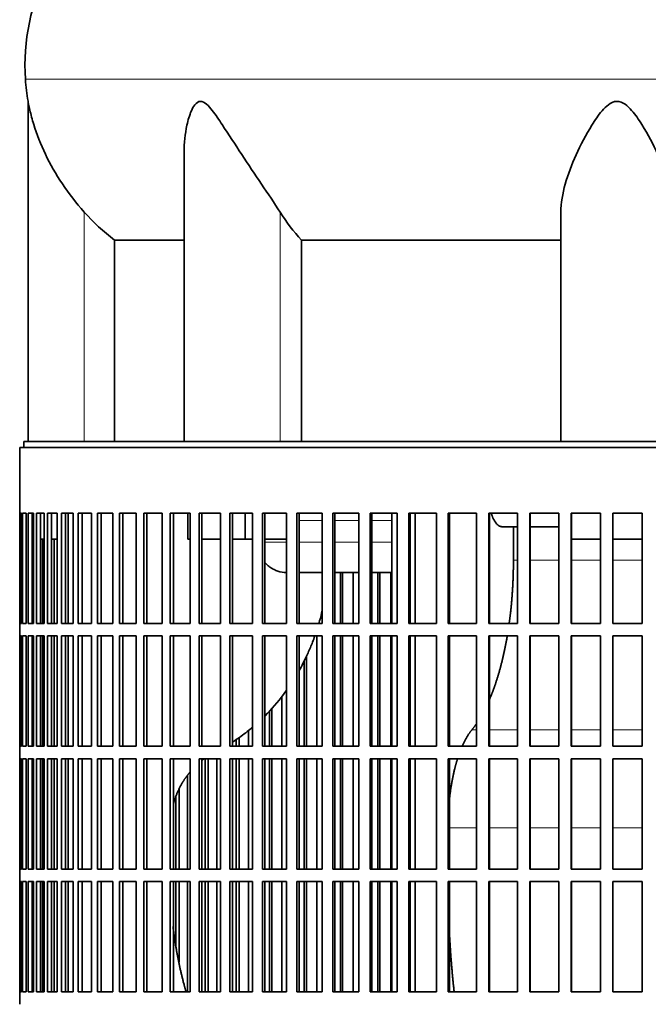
# Model space of a CAD drawing. Header units: millimetres. Extents: x 432 to 1317, y -1117 to 1316.
# Tile 18 of 26: x 940 to 1091, y 152 to 388. Entities that reach past the tile are written whole.
import ezdxf

# ---------------------------------------------------------------- set-up
doc = ezdxf.new("R2010")
doc.units = ezdxf.units.MM
for name, color, linetype in [('VSI344-454_FILTR', 7, 'Continuous'), ('VSI344-454_SUPPO', 7, 'Continuous'), ('VSI344_DIFFUSORE', 7, 'Continuous')]:
    doc.layers.add(name, color=color, linetype=linetype)

# ---------------------------------------------------------------- blocks, each defined once
blk = doc.blocks.new('SE3')
at = {"layer": 'VSI344-454_FILTR', "color": 7, "linetype": 'Continuous', "lineweight": 35}
for p, q in [((939.51, 285.64), (1216.4, 285.64)), ((939.51, 285.64), (939.51, 269.89)), ((939.51, 269.89), (939.51, 269.89)), ((939.51, 243.39), (939.51, 269.89)), ((939.57, 243.39), (939.57, 269.89)), ((939.57, 269.89), (939.94, 269.89)), ((939.94, 243.39), (939.94, 269.89)), ((940.2, 243.39), (940.2, 269.89)), ((940.2, 269.89), (941.05, 269.89)), ((941.05, 243.39), (941.05, 269.89)), ((941.52, 243.39), (941.52, 269.89)), ((941.52, 269.89), (942.86, 269.89)), ((942.5, 243.39), (942.5, 269.89)), ((942.86, 243.39), (942.86, 269.89)), ((943.53, 243.39), (943.53, 269.89)), ((943.53, 269.89), (945.35, 269.89)), ((944.5, 243.39), (944.5, 269.89)), ((945.35, 243.39), (945.35, 269.89)), ((946.23, 243.39), (946.23, 269.89)), ((946.23, 269.89), (948.52, 269.89)), ((947.17, 243.39), (947.17, 269.89)), ((948.52, 243.39), (948.52, 269.89)), ((949.58, 243.39), (949.58, 269.89)), ((949.58, 269.89), (952.33, 269.89)), ((950.51, 243.39), (950.51, 269.89)), ((952.33, 243.39), (952.33, 269.89)), ((953.59, 243.39), (953.59, 269.89)), ((953.59, 269.89), (956.79, 269.89)), ((954.48, 243.39), (954.48, 269.89)), ((956.79, 243.39), (956.79, 269.89)), ((958.23, 243.39), (958.23, 269.89)), ((958.23, 269.89), (961.86, 269.89)), ((959.09, 243.39), (959.09, 269.89)), ((961.86, 243.39), (961.86, 269.89)), ((963.48, 243.39), (963.48, 269.89)), ((963.48, 269.89), (967.52, 269.89)), ((964.3, 243.39), (964.3, 269.89)), ((967.52, 243.39), (967.52, 269.89)), ((969.31, 243.39), (969.31, 269.89)), ((969.31, 269.89), (973.74, 269.89)), ((970.09, 243.39), (970.09, 269.89)), ((973.74, 243.39), (973.74, 269.89)), ((975.69, 243.39), (975.69, 269.89)), ((975.69, 269.89), (980.49, 269.89)), ((976.43, 243.39), (976.43, 269.89)), ((980.49, 243.39), (980.49, 269.89)), ((982.6, 269.89), (987.75, 269.89)), ((982.6, 243.39), (982.6, 269.89)), ((983.28, 243.39), (983.28, 269.89)), ((987.75, 243.39), (987.75, 269.89)), ((990, 269.89), (995.46, 269.89)), ((990, 243.39), (990, 269.89)), ((990.63, 243.39), (990.63, 269.89)), ((995.46, 243.39), (995.46, 269.89)), ((997.85, 269.89), (1003.61, 269.89)), ((997.85, 243.39), (997.85, 269.89)), ((998.42, 243.39), (998.42, 269.89)), ((1003.61, 243.39), (1003.61, 269.89)), ((1006.11, 269.89), (1012.14, 269.89)), ((1006.11, 243.39), (1006.11, 269.89)), ((1006.63, 243.39), (1006.63, 269.89)), ((1012.14, 243.39), (1012.14, 269.89)), ((1014.75, 269.89), (1021.02, 269.89)), ((1014.75, 243.39), (1014.75, 269.89)), ((1015.2, 243.39), (1015.2, 269.89)), ((1021.02, 243.39), (1021.02, 269.89)), ((1023.72, 269.89), (1030.2, 269.89)), ((1023.72, 243.39), (1023.72, 269.89)), ((1024.11, 243.39), (1024.11, 269.89)), ((1030.2, 243.39), (1030.2, 269.89)), ((1032.98, 269.89), (1039.63, 269.89)), ((1032.98, 243.39), (1032.98, 269.89)), ((1033.31, 243.39), (1033.31, 269.89)), ((1039.63, 243.39), (1039.63, 269.89)), ((1042.48, 269.89), (1049.28, 269.89)), ((1042.48, 243.39), (1042.48, 269.89)), ((1042.74, 243.39), (1042.74, 269.89)), ((1049.28, 243.39), (1049.28, 269.89)), ((1052.19, 269.89), (1059.09, 269.89)), ((1052.19, 243.39), (1052.19, 269.89)), ((1052.38, 243.39), (1052.38, 269.89)), ((1059.09, 243.39), (1059.09, 269.89)), ((1062.04, 269.89), (1069.02, 269.89)), ((1062.04, 243.39), (1062.04, 269.89)), ((1062.16, 243.39), (1062.16, 269.89)), ((1069.02, 243.39), (1069.02, 269.89)), ((1071.99, 269.89), (1079.02, 269.89)), ((1071.99, 243.39), (1071.99, 269.89)), ((1072.04, 243.39), (1072.04, 269.89)), ((1079.02, 243.39), (1079.02, 269.89)), ((1082, 269.89), (1089.03, 269.89)), ((1082, 243.39), (1082, 269.89)), ((1089.01, 243.39), (1089.01, 269.89)), ((1089.03, 243.39), (1089.03, 269.89)), ((942.86, 243.39), (942.86, 263.64)), ((945, 243.39), (945, 263.64)), ((947.81, 243.39), (947.81, 263.64)), ((1016.54, 243.39), (1016.54, 255.64)), ((1017.02, 243.39), (1017.02, 255.64)), ((1019.62, 243.39), (1019.62, 255.64)), ((1025.57, 243.39), (1025.57, 255.64)), ((1025.99, 243.39), (1025.99, 255.64)), ((1028.68, 243.39), (1028.68, 255.64)), ((939.51, 243.39), (939.51, 243.39)), ((939.51, 243.39), (939.51, 240.39)), ((939.57, 243.39), (939.94, 243.39)), ((940.2, 243.39), (941.05, 243.39)), ((941.52, 243.39), (942.86, 243.39)), ((943.53, 243.39), (945.35, 243.39)), ((946.23, 243.39), (948.52, 243.39)), ((949.58, 243.39), (952.33, 243.39)), ((953.59, 243.39), (956.79, 243.39)), ((958.23, 243.39), (961.86, 243.39)), ((963.48, 243.39), (967.52, 243.39)), ((969.31, 243.39), (973.74, 243.39)), ((975.69, 243.39), (980.49, 243.39)), ((982.6, 243.39), (987.75, 243.39)), ((990, 243.39), (995.46, 243.39)), ((997.85, 243.39), (1003.61, 243.39)), ((1006.11, 243.39), (1012.14, 243.39)), ((1014.75, 243.39), (1021.02, 243.39)), ((1023.72, 243.39), (1030.2, 243.39)), ((1032.98, 243.39), (1039.63, 243.39)), ((1042.48, 243.39), (1049.28, 243.39)), ((1052.19, 243.39), (1059.09, 243.39)), ((1062.04, 243.39), (1069.02, 243.39)), ((1071.99, 243.39), (1079.02, 243.39)), ((1082, 243.39), (1089.03, 243.39)), ((939.51, 240.39), (939.51, 240.39)), ((939.51, 213.89), (939.51, 240.39)), ((939.57, 213.89), (939.57, 240.39)), ((939.57, 240.39), (939.94, 240.39)), ((939.94, 213.89), (939.94, 240.39)), ((940.2, 213.89), (940.2, 240.39)), ((940.2, 240.39), (941.05, 240.39)), ((941.05, 213.89), (941.05, 240.39)), ((941.52, 213.89), (941.52, 240.39)), ((941.52, 240.39), (942.86, 240.39)), ((942.5, 213.89), (942.5, 240.39)), ((942.86, 213.89), (942.86, 240.39)), ((942.86, 213.89), (942.86, 240.39)), ((943.53, 213.89), (943.53, 240.39)), ((943.53, 240.39), (945.35, 240.39)), ((944.5, 213.89), (944.5, 240.39)), ((945, 213.89), (945, 240.39)), ((945.35, 213.89), (945.35, 240.39)), ((946.23, 213.89), (946.23, 240.39)), ((946.23, 240.39), (948.52, 240.39)), ((947.17, 213.89), (947.17, 240.39)), ((947.81, 213.89), (947.81, 240.39)), ((948.52, 213.89), (948.52, 240.39)), ((949.58, 213.89), (949.58, 240.39)), ((949.58, 240.39), (952.33, 240.39)), ((950.51, 213.89), (950.51, 240.39)), ((952.33, 213.89), (952.33, 240.39)), ((953.59, 213.89), (953.59, 240.39)), ((953.59, 240.39), (956.79, 240.39)), ((954.48, 213.89), (954.48, 240.39)), ((956.79, 213.89), (956.79, 240.39)), ((958.23, 213.89), (958.23, 240.39)), ((958.23, 240.39), (961.86, 240.39)), ((959.09, 213.89), (959.09, 240.39)), ((961.86, 213.89), (961.86, 240.39)), ((963.48, 213.89), (963.48, 240.39)), ((963.48, 240.39), (967.52, 240.39)), ((964.3, 213.89), (964.3, 240.39)), ((967.52, 213.89), (967.52, 240.39)), ((969.31, 213.89), (969.31, 240.39)), ((969.31, 240.39), (973.74, 240.39)), ((970.09, 213.89), (970.09, 240.39)), ((973.74, 213.89), (973.74, 240.39)), ((975.69, 213.89), (975.69, 240.39)), ((975.69, 240.39), (980.49, 240.39)), ((976.43, 213.89), (976.43, 240.39)), ((980.49, 213.89), (980.49, 240.39)), ((982.6, 240.39), (987.75, 240.39)), ((982.6, 213.89), (982.6, 240.39)), ((983.28, 213.89), (983.28, 240.39)), ((987.75, 213.89), (987.75, 240.39)), ((990, 240.39), (995.46, 240.39)), ((990, 213.89), (990, 240.39)), ((990.63, 213.89), (990.63, 240.39)), ((995.46, 213.89), (995.46, 240.39)), ((997.85, 240.39), (1003.61, 240.39)), ((997.85, 213.89), (997.85, 240.39)), ((998.42, 213.89), (998.42, 240.39)), ((1003.61, 213.89), (1003.61, 240.39)), ((1006.11, 240.39), (1012.14, 240.39)), ((1006.11, 213.89), (1006.11, 240.39)), ((1006.63, 213.89), (1006.63, 240.39)), ((1010.87, 213.89), (1010.87, 240.39)), ((1012.14, 213.89), (1012.14, 240.39)), ((1014.75, 240.39), (1021.02, 240.39)), ((1014.75, 213.89), (1014.75, 240.39)), ((1015.2, 213.89), (1015.2, 240.39)), ((1016.54, 213.89), (1016.54, 240.39)), ((1017.02, 213.89), (1017.02, 240.39)), ((1019.62, 213.89), (1019.62, 240.39)), ((1021.02, 213.89), (1021.02, 240.39)), ((1023.72, 240.39), (1030.2, 240.39)), ((1023.72, 213.89), (1023.72, 240.39)), ((1024.11, 213.89), (1024.11, 240.39)), ((1025.57, 213.89), (1025.57, 240.39)), ((1025.99, 213.89), (1025.99, 240.39)), ((1028.68, 213.89), (1028.68, 240.39)), ((1030.2, 213.89), (1030.2, 240.39)), ((1032.98, 240.39), (1039.63, 240.39)), ((1032.98, 213.89), (1032.98, 240.39)), ((1033.31, 213.89), (1033.31, 240.39)), ((1039.63, 213.89), (1039.63, 240.39)), ((1042.48, 240.39), (1049.28, 240.39)), ((1042.48, 213.89), (1042.48, 240.39)), ((1042.74, 213.89), (1042.74, 240.39)), ((1049.28, 213.89), (1049.28, 240.39)), ((1052.19, 240.39), (1059.09, 240.39)), ((1052.19, 213.89), (1052.19, 240.39)), ((1052.38, 213.89), (1052.38, 240.39)), ((1059.09, 213.89), (1059.09, 240.39)), ((1062.04, 240.39), (1069.02, 240.39)), ((1062.04, 213.89), (1062.04, 240.39)), ((1062.16, 213.89), (1062.16, 240.39)), ((1069.02, 213.89), (1069.02, 240.39)), ((1071.99, 240.39), (1079.02, 240.39)), ((1071.99, 213.89), (1071.99, 240.39)), ((1072.04, 213.89), (1072.04, 240.39)), ((1079.02, 213.89), (1079.02, 240.39)), ((1082, 240.39), (1089.03, 240.39)), ((1082, 213.89), (1082, 240.39)), ((1089.01, 213.89), (1089.01, 240.39)), ((1089.03, 213.89), (1089.03, 240.39)), ((1007.83, 213.89), (1007.83, 234.35)), ((1008.37, 213.89), (1008.37, 235.45)), ((1002.47, 213.89), (1002.47, 225.85)), ((1000.09, 213.89), (1000.09, 223)), ((999.49, 213.89), (999.49, 222.38)), ((994.47, 213.89), (994.47, 217.69)), ((991.55, 213.89), (991.55, 215.53)), ((992.21, 213.89), (992.21, 215.97)), ((939.51, 213.89), (939.51, 213.89)), ((939.51, 213.89), (939.51, 210.89)), ((939.57, 213.89), (939.94, 213.89)), ((940.2, 213.89), (941.05, 213.89)), ((941.52, 213.89), (942.86, 213.89)), ((943.53, 213.89), (945.35, 213.89)), ((946.23, 213.89), (948.52, 213.89)), ((949.58, 213.89), (952.33, 213.89)), ((953.59, 213.89), (956.79, 213.89)), ((958.23, 213.89), (961.86, 213.89)), ((963.48, 213.89), (967.52, 213.89)), ((969.31, 213.89), (973.74, 213.89)), ((975.69, 213.89), (980.49, 213.89)), ((982.6, 213.89), (987.75, 213.89)), ((990, 213.89), (995.46, 213.89)), ((997.85, 213.89), (1003.61, 213.89)), ((1006.11, 213.89), (1012.14, 213.89)), ((1014.75, 213.89), (1021.02, 213.89)), ((1023.72, 213.89), (1030.2, 213.89)), ((1032.98, 213.89), (1039.63, 213.89)), ((1042.48, 213.89), (1049.28, 213.89)), ((1052.19, 213.89), (1059.09, 213.89)), ((1062.04, 213.89), (1069.02, 213.89)), ((1071.99, 213.89), (1079.02, 213.89)), ((1082, 213.89), (1089.03, 213.89)), ((939.51, 210.89), (939.51, 210.89)), ((939.51, 184.39), (939.51, 210.89)), ((939.57, 184.39), (939.57, 210.89)), ((939.57, 210.89), (939.94, 210.89)), ((939.94, 184.39), (939.94, 210.89)), ((940.2, 184.39), (940.2, 210.89)), ((940.2, 210.89), (941.05, 210.89)), ((941.05, 184.39), (941.05, 210.89)), ((941.52, 184.39), (941.52, 210.89)), ((941.52, 210.89), (942.86, 210.89)), ((942.5, 184.39), (942.5, 210.89)), ((942.86, 184.39), (942.86, 210.89)), ((942.86, 184.39), (942.86, 210.89)), ((943.53, 184.39), (943.53, 210.89)), ((943.53, 210.89), (945.35, 210.89)), ((944.5, 184.39), (944.5, 210.89)), ((945, 184.39), (945, 210.89)), ((945.35, 184.39), (945.35, 210.89)), ((946.23, 184.39), (946.23, 210.89)), ((946.23, 210.89), (948.52, 210.89)), ((947.17, 184.39), (947.17, 210.89)), ((947.81, 184.39), (947.81, 210.89)), ((948.52, 184.39), (948.52, 210.89)), ((949.58, 184.39), (949.58, 210.89)), ((949.58, 210.89), (952.33, 210.89)), ((950.51, 184.39), (950.51, 210.89)), ((952.33, 184.39), (952.33, 210.89)), ((953.59, 184.39), (953.59, 210.89)), ((953.59, 210.89), (956.79, 210.89)), ((954.48, 184.39), (954.48, 210.89)), ((956.79, 184.39), (956.79, 210.89)), ((958.23, 184.39), (958.23, 210.89)), ((958.23, 210.89), (961.86, 210.89)), ((959.09, 184.39), (959.09, 210.89)), ((961.86, 184.39), (961.86, 210.89)), ((963.48, 184.39), (963.48, 210.89)), ((963.48, 210.89), (967.52, 210.89)), ((964.3, 184.39), (964.3, 210.89)), ((967.52, 184.39), (967.52, 210.89)), ((969.31, 184.39), (969.31, 210.89)), ((969.31, 210.89), (973.74, 210.89)), ((970.09, 184.39), (970.09, 210.89)), ((973.74, 184.39), (973.74, 210.89)), ((975.69, 184.39), (975.69, 210.89)), ((975.69, 210.89), (980.49, 210.89)), ((976.43, 184.39), (976.43, 210.89)), ((980.49, 184.39), (980.49, 210.89)), ((982.6, 210.89), (987.75, 210.89)), ((982.6, 184.39), (982.6, 210.89)), ((983.28, 184.39), (983.28, 210.89)), ((984.06, 184.39), (984.06, 210.89)), ((984.77, 184.39), (984.77, 210.89)), ((986.9, 184.39), (986.9, 210.89)), ((987.75, 184.39), (987.75, 210.89)), ((990, 210.89), (995.46, 210.89)), ((990, 184.39), (990, 210.89)), ((990.63, 184.39), (990.63, 210.89)), ((991.55, 184.39), (991.55, 210.89)), ((992.21, 184.39), (992.21, 210.89)), ((994.47, 184.39), (994.47, 210.89)), ((995.46, 184.39), (995.46, 210.89)), ((997.85, 210.89), (1003.61, 210.89)), ((997.85, 184.39), (997.85, 210.89)), ((998.42, 184.39), (998.42, 210.89)), ((999.49, 184.39), (999.49, 210.89)), ((1000.09, 184.39), (1000.09, 210.89)), ((1002.47, 184.39), (1002.47, 210.89)), ((1003.61, 184.39), (1003.61, 210.89)), ((1006.11, 210.89), (1012.14, 210.89)), ((1006.11, 184.39), (1006.11, 210.89)), ((1006.63, 184.39), (1006.63, 210.89)), ((1007.83, 184.39), (1007.83, 210.89)), ((1008.37, 184.39), (1008.37, 210.89)), ((1010.87, 184.39), (1010.87, 210.89)), ((1012.14, 184.39), (1012.14, 210.89)), ((1014.75, 210.89), (1021.02, 210.89)), ((1014.75, 184.39), (1014.75, 210.89)), ((1015.2, 184.39), (1015.2, 210.89)), ((1016.54, 184.39), (1016.54, 210.89)), ((1017.02, 184.39), (1017.02, 210.89)), ((1019.62, 184.39), (1019.62, 210.89)), ((1021.02, 184.39), (1021.02, 210.89)), ((1023.72, 210.89), (1030.2, 210.89)), ((1023.72, 184.39), (1023.72, 210.89)), ((1024.11, 184.39), (1024.11, 210.89)), ((1025.57, 184.39), (1025.57, 210.89)), ((1025.99, 184.39), (1025.99, 210.89)), ((1028.68, 184.39), (1028.68, 210.89)), ((1030.2, 184.39), (1030.2, 210.89)), ((1032.98, 210.89), (1039.63, 210.89)), ((1032.98, 184.39), (1032.98, 210.89)), ((1033.31, 184.39), (1033.31, 210.89)), ((1039.63, 184.39), (1039.63, 210.89)), ((1042.48, 210.89), (1049.28, 210.89)), ((1042.48, 184.39), (1042.48, 210.89)), ((1042.74, 184.39), (1042.74, 210.89)), ((1049.28, 184.39), (1049.28, 210.89)), ((1052.19, 210.89), (1059.09, 210.89)), ((1052.19, 184.39), (1052.19, 210.89)), ((1052.38, 184.39), (1052.38, 210.89)), ((1059.09, 184.39), (1059.09, 210.89)), ((1062.04, 210.89), (1069.02, 210.89)), ((1062.04, 184.39), (1062.04, 210.89)), ((1062.16, 184.39), (1062.16, 210.89)), ((1069.02, 184.39), (1069.02, 210.89)), ((1071.99, 210.89), (1079.02, 210.89)), ((1071.99, 184.39), (1071.99, 210.89)), ((1072.04, 184.39), (1072.04, 210.89)), ((1079.02, 184.39), (1079.02, 210.89)), ((1082, 210.89), (1089.03, 210.89)), ((1082, 184.39), (1082, 210.89)), ((1089.01, 184.39), (1089.01, 210.89)), ((1089.03, 184.39), (1089.03, 210.89)), ((979.79, 184.39), (979.79, 206.86)), ((977.81, 184.39), (977.81, 203.56)), ((977.05, 184.39), (977.05, 201.82)), ((939.51, 184.39), (939.51, 184.39)), ((939.51, 184.39), (939.51, 181.39)), ((939.57, 184.39), (939.94, 184.39)), ((940.2, 184.39), (941.05, 184.39)), ((941.52, 184.39), (942.86, 184.39)), ((943.53, 184.39), (945.35, 184.39)), ((946.23, 184.39), (948.52, 184.39)), ((949.58, 184.39), (952.33, 184.39)), ((953.59, 184.39), (956.79, 184.39)), ((958.23, 184.39), (961.86, 184.39)), ((963.48, 184.39), (967.52, 184.39)), ((969.31, 184.39), (973.74, 184.39)), ((975.69, 184.39), (980.49, 184.39)), ((982.6, 184.39), (987.75, 184.39)), ((990, 184.39), (995.46, 184.39)), ((997.85, 184.39), (1003.61, 184.39)), ((1006.11, 184.39), (1012.14, 184.39)), ((1014.75, 184.39), (1021.02, 184.39)), ((1023.72, 184.39), (1030.2, 184.39)), ((1032.98, 184.39), (1039.63, 184.39)), ((1042.48, 184.39), (1049.28, 184.39)), ((1052.19, 184.39), (1059.09, 184.39)), ((1062.04, 184.39), (1069.02, 184.39)), ((1071.99, 184.39), (1079.02, 184.39)), ((1082, 184.39), (1089.03, 184.39)), ((939.51, 181.39), (939.51, 181.39)), ((939.51, 154.89), (939.51, 181.39)), ((939.57, 154.89), (939.57, 181.39)), ((939.57, 181.39), (939.94, 181.39)), ((939.94, 154.89), (939.94, 181.39)), ((940.2, 154.89), (940.2, 181.39)), ((940.2, 181.39), (941.05, 181.39)), ((941.05, 154.89), (941.05, 181.39)), ((941.52, 154.89), (941.52, 181.39)), ((941.52, 181.39), (942.86, 181.39)), ((942.5, 154.89), (942.5, 181.39)), ((942.86, 154.89), (942.86, 181.39)), ((942.86, 154.89), (942.86, 181.39)), ((943.53, 154.89), (943.53, 181.39)), ((943.53, 181.39), (945.35, 181.39)), ((944.5, 154.89), (944.5, 181.39)), ((945, 154.89), (945, 181.39)), ((945.35, 154.89), (945.35, 181.39)), ((946.23, 154.89), (946.23, 181.39)), ((946.23, 181.39), (948.52, 181.39)), ((947.17, 154.89), (947.17, 181.39)), ((947.81, 154.89), (947.81, 181.39)), ((948.52, 154.89), (948.52, 181.39)), ((949.58, 154.89), (949.58, 181.39)), ((949.58, 181.39), (952.33, 181.39)), ((950.51, 154.89), (950.51, 181.39)), ((952.33, 154.89), (952.33, 181.39)), ((953.59, 154.89), (953.59, 181.39)), ((953.59, 181.39), (956.79, 181.39)), ((954.48, 154.89), (954.48, 181.39)), ((956.79, 154.89), (956.79, 181.39)), ((958.23, 154.89), (958.23, 181.39)), ((958.23, 181.39), (961.86, 181.39)), ((959.09, 154.89), (959.09, 181.39)), ((961.86, 154.89), (961.86, 181.39)), ((963.48, 154.89), (963.48, 181.39)), ((963.48, 181.39), (967.52, 181.39)), ((964.3, 154.89), (964.3, 181.39)), ((967.52, 154.89), (967.52, 181.39)), ((969.31, 154.89), (969.31, 181.39)), ((969.31, 181.39), (973.74, 181.39)), ((970.09, 154.89), (970.09, 181.39)), ((973.74, 154.89), (973.74, 181.39)), ((975.69, 154.89), (975.69, 181.39)), ((975.69, 181.39), (980.49, 181.39)), ((976.43, 154.89), (976.43, 181.39)), ((977.05, 165.82), (977.05, 181.39)), ((977.81, 162.05), (977.81, 181.39)), ((979.79, 154.89), (979.79, 181.39)), ((980.49, 154.89), (980.49, 181.39)), ((982.6, 181.39), (987.75, 181.39)), ((982.6, 154.89), (982.6, 181.39)), ((983.28, 154.89), (983.28, 181.39)), ((984.06, 154.89), (984.06, 181.39)), ((984.77, 154.89), (984.77, 181.39)), ((986.9, 154.89), (986.9, 181.39)), ((987.75, 154.89), (987.75, 181.39)), ((990, 181.39), (995.46, 181.39)), ((990, 154.89), (990, 181.39)), ((990.63, 154.89), (990.63, 181.39)), ((991.55, 154.89), (991.55, 181.39)), ((992.21, 154.89), (992.21, 181.39)), ((994.47, 154.89), (994.47, 181.39)), ((995.46, 154.89), (995.46, 181.39)), ((997.85, 181.39), (1003.61, 181.39)), ((997.85, 154.89), (997.85, 181.39)), ((998.42, 154.89), (998.42, 181.39)), ((999.49, 154.89), (999.49, 181.39)), ((1000.09, 154.89), (1000.09, 181.39)), ((1002.47, 154.89), (1002.47, 181.39)), ((1003.61, 154.89), (1003.61, 181.39)), ((1006.11, 181.39), (1012.14, 181.39)), ((1006.11, 154.89), (1006.11, 181.39)), ((1006.63, 154.89), (1006.63, 181.39)), ((1007.83, 154.89), (1007.83, 181.39)), ((1008.37, 154.89), (1008.37, 181.39)), ((1010.87, 154.89), (1010.87, 181.39)), ((1012.14, 154.89), (1012.14, 181.39)), ((1014.75, 181.39), (1021.02, 181.39)), ((1014.75, 154.89), (1014.75, 181.39)), ((1015.2, 154.89), (1015.2, 181.39)), ((1016.54, 154.89), (1016.54, 181.39)), ((1017.02, 154.89), (1017.02, 181.39)), ((1019.62, 154.89), (1019.62, 181.39)), ((1021.02, 154.89), (1021.02, 181.39)), ((1023.72, 181.39), (1030.2, 181.39)), ((1023.72, 154.89), (1023.72, 181.39)), ((1024.11, 154.89), (1024.11, 181.39)), ((1025.57, 154.89), (1025.57, 181.39)), ((1025.99, 154.89), (1025.99, 181.39)), ((1028.68, 154.89), (1028.68, 181.39)), ((1030.2, 154.89), (1030.2, 181.39)), ((1032.98, 181.39), (1039.63, 181.39)), ((1032.98, 154.89), (1032.98, 181.39)), ((1033.31, 154.89), (1033.31, 181.39)), ((1039.63, 154.89), (1039.63, 181.39)), ((1042.48, 181.39), (1049.28, 181.39)), ((1042.48, 154.89), (1042.48, 181.39)), ((1042.74, 154.89), (1042.74, 181.39)), ((1049.28, 154.89), (1049.28, 181.39)), ((1052.19, 181.39), (1059.09, 181.39)), ((1052.19, 154.89), (1052.19, 181.39)), ((1052.38, 154.89), (1052.38, 181.39)), ((1059.09, 154.89), (1059.09, 181.39)), ((1062.04, 181.39), (1069.02, 181.39)), ((1062.04, 154.89), (1062.04, 181.39)), ((1062.16, 154.89), (1062.16, 181.39)), ((1069.02, 154.89), (1069.02, 181.39)), ((1071.99, 181.39), (1079.02, 181.39)), ((1071.99, 154.89), (1071.99, 181.39)), ((1072.04, 154.89), (1072.04, 181.39)), ((1079.02, 154.89), (1079.02, 181.39)), ((1082, 181.39), (1089.03, 181.39)), ((1082, 154.89), (1082, 181.39)), ((1089.01, 154.89), (1089.01, 181.39)), ((1089.03, 154.89), (1089.03, 181.39)), ((939.51, 154.89), (939.51, 154.89)), ((939.51, 154.89), (939.51, 151.89)), ((939.57, 154.89), (939.94, 154.89)), ((940.2, 154.89), (941.05, 154.89)), ((941.52, 154.89), (942.86, 154.89)), ((943.53, 154.89), (945.35, 154.89)), ((946.23, 154.89), (948.52, 154.89)), ((949.58, 154.89), (952.33, 154.89)), ((953.59, 154.89), (956.79, 154.89)), ((958.23, 154.89), (961.86, 154.89)), ((963.48, 154.89), (967.52, 154.89)), ((969.31, 154.89), (973.74, 154.89)), ((975.69, 154.89), (980.49, 154.89)), ((982.6, 154.89), (987.75, 154.89)), ((990, 154.89), (995.46, 154.89)), ((997.85, 154.89), (1003.61, 154.89)), ((1006.11, 154.89), (1012.14, 154.89)), ((1014.75, 154.89), (1021.02, 154.89)), ((1023.72, 154.89), (1030.2, 154.89)), ((1032.98, 154.89), (1039.63, 154.89)), ((1042.48, 154.89), (1049.28, 154.89)), ((1052.19, 154.89), (1059.09, 154.89)), ((1062.04, 154.89), (1069.02, 154.89)), ((1071.99, 154.89), (1079.02, 154.89)), ((1082, 154.89), (1089.03, 154.89))]:
    blk.add_line(p, q, dxfattribs=at)
at = {"layer": 'VSI344-454_SUPPO', "color": 7, "linetype": 'Continuous', "lineweight": 35}
for p, q in [((940.51, 285.64), (940.51, 287.14)), ((940.51, 287.14), (1217.21, 287.14)), ((951.17, 243.39), (951.17, 269.89)), ((979.94, 263.64), (979.94, 269.89)), ((993.71, 263.64), (993.71, 269.89)), ((1028.94, 243.39), (1028.94, 269.89)), ((1034.54, 243.39), (1034.54, 269.89)), ((1059.09, 266.64), (1055.43, 266.64)), ((1058.12, 258.64), (1058.12, 266.64)), ((1069.02, 266.64), (1062.16, 266.64)), ((942.5, 263.64), (942.86, 263.64)), ((944.5, 263.64), (945.35, 263.64)), ((947.17, 263.64), (948.52, 263.64)), ((979.94, 263.64), (980.49, 263.64)), ((983.28, 263.64), (987.75, 263.64)), ((990.63, 263.64), (993.71, 263.64)), ((993.71, 263.64), (995.46, 263.64)), ((998.42, 263.64), (1003.61, 263.64)), ((1072.04, 263.64), (1079.02, 263.64)), ((1082, 263.64), (1089.01, 263.64)), ((1006.63, 255.64), (1012.14, 255.64)), ((1015.2, 255.64), (1021.02, 255.64)), ((1024.11, 255.64), (1028.94, 255.64)), ((951.17, 213.89), (951.17, 240.39)), ((1028.94, 213.89), (1028.94, 240.39)), ((1034.54, 213.89), (1034.54, 240.39)), ((951.17, 184.39), (951.17, 210.89)), ((1028.94, 184.39), (1028.94, 210.89)), ((1034.54, 184.39), (1034.54, 210.89)), ((951.17, 154.89), (951.17, 181.39)), ((1028.94, 154.89), (1028.94, 181.39)), ((1034.54, 154.89), (1034.54, 181.39))]:
    blk.add_line(p, q, dxfattribs=at)
at = {"layer": 'VSI344-454_SUPPO', "color": 4, "linetype": 'Continuous', "lineweight": 9}
for p, q in [((1012.14, 268.17), (1006.63, 268.17)), ((1021.02, 268.17), (1015.2, 268.17)), ((1028.94, 268.17), (1024.11, 268.17)), ((998.42, 262.94), (1003.61, 262.94)), ((1006.63, 262.94), (1012.14, 262.94)), ((1015.2, 262.94), (1021.02, 262.94)), ((1024.11, 262.94), (1028.94, 262.94)), ((1058.12, 258.64), (1059.09, 258.64)), ((1062.16, 258.64), (1069.02, 258.64)), ((1072.04, 258.64), (1079.02, 258.64)), ((1082, 258.64), (1089.01, 258.64)), ((1048.15, 217.86), (1049.28, 217.86)), ((1052.38, 217.86), (1059.09, 217.86)), ((1062.16, 217.86), (1069.02, 217.86)), ((1072.04, 217.86), (1079.02, 217.86)), ((1082, 217.86), (1089.01, 217.86)), ((1042.74, 194.29), (1049.28, 194.29)), ((1052.38, 194.29), (1059.09, 194.29)), ((1062.16, 194.29), (1069.02, 194.29)), ((1072.04, 194.29), (1079.02, 194.29)), ((1082, 194.29), (1089.01, 194.29))]:
    blk.add_line(p, q, dxfattribs=at)
at = {"layer": 'VSI344-454_SUPPO', "color": 7, "linetype": 'Continuous', "lineweight": 35}
for points, degree, knots in [([(1052.78, 269.89), (1052.78, 269.88), (1052.81, 269.8), (1052.86, 269.63), (1052.94, 269.4), (1053.03, 269.18), (1053.12, 268.97), (1053.22, 268.73), (1053.34, 268.48), (1053.48, 268.21), (1053.64, 267.95), (1053.8, 267.71), (1053.97, 267.48), (1054.16, 267.27), (1054.35, 267.09), (1054.55, 266.94), (1054.76, 266.81), (1054.98, 266.71), (1055.2, 266.65), (1055.36, 266.65), (1055.43, 266.64)], 3, [0.3484291, 0.3484291, 0.3484291, 0.3484291, 0.3502935, 0.3759894, 0.4017757, 0.4276525, 0.4536199, 0.4796779, 0.5164483, 0.5544168, 0.5935835, 0.6339485, 0.6755117, 0.7182732, 0.7622329, 0.8073906, 0.8537464, 0.9013, 0.9500512, 1, 1, 1, 1]), ([(998.36, 258.05), (998.36, 258.05), (998.58, 257.82), (999.03, 257.37), (999.78, 256.8), (1000.61, 256.33), (1001.86, 255.82), (1002.9, 255.65), (1003.61, 255.65)], 3, [0.2627974, 0.2627974, 0.2627974, 0.2627974, 0.2631364, 0.3099596, 0.3576304, 0.4061488, 0.4555148, 0.5652048, 0.5652048, 0.5652048, 0.5652048]), ([(1057.09, 243.35), (1057.28, 244.68), (1057.43, 246.04), (1057.77, 249.11), (1057.95, 252.28), (1058.12, 255.44), (1058.12, 258.64)], 2, [0.6946638, 0.6946638, 0.6946638, 0.75, 0.75, 0.875, 0.875, 1, 1, 1]), ([(1012.21, 246.64), (1012.2, 246.63), (1012.01, 245.76), (1011.74, 244.67), (1011.44, 243.61), (1011.37, 243.39)], 3, [0.20939159, 0.20939159, 0.20939159, 0.20939159, 0.21029258, 0.25575259, 0.26772218, 0.26772218, 0.26772218, 0.26772218]), ([(1010.41, 240.39), (1010.23, 239.9), (1009.73, 238.53), (1008.8, 236.31), (1007.71, 234.04), (1006.95, 232.64), (1006.64, 232.08)], 3, [0.3227065, 0.3227065, 0.3227065, 0.3227065, 0.350074, 0.3989353, 0.4489304, 0.4829363, 0.4829363, 0.4829363, 0.4829363]), ([(1052.39, 225.15), (1053.22, 227.11), (1053.95, 229.33), (1054.75, 231.76), (1055.41, 234.45), (1056.07, 237.15), (1056.58, 240.06), (1056.61, 240.22), (1056.63, 240.38)], 2, [0.2602896, 0.2602896, 0.2602896, 0.375, 0.375, 0.5, 0.5, 0.625, 0.625, 0.6319131, 0.6319131, 0.6319131]), ([(1003.63, 227.36), (1003.37, 227.01), (1001.78, 224.84), (1000.02, 222.82), (998.45, 221.24)], 3, [0.5820331, 0.5820331, 0.5820331, 0.5820331, 0.6055217, 0.7255565, 0.7255565, 0.7255565, 0.7255565]), ([(995.49, 218.51), (995.06, 218.14), (993.65, 216.99), (992.01, 215.8), (990.81, 215.01), (990.64, 214.9)], 3, [0.7982019, 0.7982019, 0.7982019, 0.7982019, 0.8292841, 0.897392, 0.9085779, 0.9085779, 0.9085779, 0.9085779]), ([(1042.73, 200.96), (1042.76, 201.26), (1042.79, 201.55), (1043.19, 205.13), (1043.96, 208.26), (1044.3, 209.65), (1044.7, 210.91)], 2, [0.2294074, 0.2294074, 0.2294074, 0.25, 0.25, 0.5, 0.5, 0.6111069, 0.6111069, 0.6111069]), ([(976.42, 199.99), (977.17, 202.71), (978.54, 205.04), (979.39, 206.49), (980.47, 207.76)], 2, [0.2553084, 0.2553084, 0.2553084, 0.5, 0.5, 0.6516471, 0.6516471, 0.6516471]), ([(979.47, 154.87), (979.24, 155.7), (979.02, 156.53), (977.34, 162.84), (976.5, 169.36), (976.41, 169.99), (976.34, 170.61)], 2, [0.4670759, 0.4670759, 0.4670759, 0.5, 0.5, 0.75, 0.75, 0.774031, 0.774031, 0.774031]), ([(1043.88, 154.89), (1043.14, 161.6), (1042.77, 168.53), (1042.74, 169.14), (1042.71, 169.75)], 2, [0.5003121, 0.5003121, 0.5003121, 0.75, 0.75, 0.7721704, 0.7721704, 0.7721704])]:
    blk.add_open_spline(points, degree=degree, knots=knots, dxfattribs=at)
for points in [[(1045.82, 213.9), (1046.88, 216.31), (1048.15, 217.86)], [(1048.15, 217.86), (1048.74, 218.57), (1049.3, 219.39)], [(983.26, 210.46), (983.55, 210.69), (983.84, 210.91)]]:
    blk.add_open_spline(points, degree=2, dxfattribs=at)
at = {"layer": 'VSI344_DIFFUSORE', "color": 4, "linetype": 'Continuous', "lineweight": 9}
for p, q in [((1221.45, 374.15), (940.88, 374.15)), ((955.01, 287.14), (955.01, 342.25)), ((1002.05, 287.14), (1002.05, 342.25))]:
    blk.add_line(p, q, dxfattribs=at)
at = {"layer": 'VSI344_DIFFUSORE', "color": 7, "linetype": 'Continuous', "lineweight": 35}
for p, q in [((941.51, 368.86), (941.51, 287.14)), ((979, 356.64), (979, 287.14)), ((1069.51, 287.14), (1069.51, 342.25)), ((962.26, 335.52), (979, 335.52)), ((962.26, 287.14), (962.26, 335.52)), ((1007.18, 335.52), (1069.51, 335.52)), ((1007.18, 287.14), (1007.18, 335.52))]:
    blk.add_line(p, q, dxfattribs=at)
for centre, radius, start, end in [((990.69, 377.58), 49.92, 152.418, 183.9452), ((994.26, 377.83), 53.5, 183.9452, 189.6563)]:
    blk.add_arc(centre, radius, start, end, dxfattribs=at)
for points, knots in [([(955.01, 342.25), (953.07, 344.42), (951.33, 346.66), (948.2, 351.34), (946.84, 353.74), (944.56, 358.52), (943.62, 360.94), (942.52, 364.5), (942.21, 365.67), (941.83, 367.27), (941.72, 367.79), (941.56, 368.57), (941.51, 368.85), (941.51, 368.86)], [0, 0, 0, 0, 0.125, 0.125, 0.25, 0.25, 0.375, 0.375, 0.4375, 0.4375, 0.46875, 0.46875, 0.4975159, 0.4975159, 0.4975159, 0.4975159]), ([(1002.05, 342.25), (1000.68, 344.41), (999.16, 346.65), (996.03, 351.31), (994.42, 353.71), (991.28, 358.48), (989.73, 360.89), (987.37, 364.44), (986.59, 365.62), (985.33, 367.22), (984.89, 367.73), (983.94, 368.57), (983.4, 368.88), (982.38, 368.83), (981.95, 368.48), (981.26, 367.61), (980.99, 367.1), (980.28, 365.48), (979.95, 364.32), (979.22, 361.02), (979, 358.81), (979, 356.63)], [0, 0, 0, 0, 0.125, 0.125, 0.25, 0.25, 0.375, 0.375, 0.4375, 0.4375, 0.46875, 0.46875, 0.5, 0.5, 0.53125, 0.53125, 0.5625, 0.5625, 0.625, 0.625, 0.7389823, 0.7389823, 0.7389823, 0.7389823]), ([(1096.51, 342.25), (1096.51, 344.41), (1096.11, 346.65), (1094.8, 351.31), (1093.88, 353.71), (1091.72, 358.48), (1090.47, 360.89), (1088.24, 364.44), (1087.44, 365.62), (1086.03, 367.22), (1085.53, 367.73), (1084.35, 368.57), (1083.64, 368.88), (1082.2, 368.83), (1081.52, 368.48), (1080.37, 367.61), (1079.88, 367.1), (1078.49, 365.48), (1077.71, 364.32), (1075.51, 360.81), (1074.26, 358.39), (1072.1, 353.62), (1071.22, 351.28), (1069.92, 346.67), (1069.51, 344.4), (1069.51, 342.25)], [0, 0, 0, 0, 0.125, 0.125, 0.25, 0.25, 0.375, 0.375, 0.4375, 0.4375, 0.46875, 0.46875, 0.5, 0.5, 0.53125, 0.53125, 0.5625, 0.5625, 0.625, 0.625, 0.75, 0.75, 0.875, 0.875, 1, 1, 1, 1])]:
    blk.add_open_spline(points, degree=3, knots=knots, dxfattribs=at)
for points in [[(962.26, 335.52), (959.64, 337.54), (957.22, 339.78), (955.01, 342.25)], [(1007.18, 335.52), (1005.32, 337.54), (1003.61, 339.78), (1002.05, 342.25)]]:
    blk.add_open_spline(points, degree=3, dxfattribs=at)

msp = doc.modelspace()

# ---------------------------------------------------------------- block references
msp.add_blockref('SE3', (0, 0))

doc.saveas('drawing.dxf')
